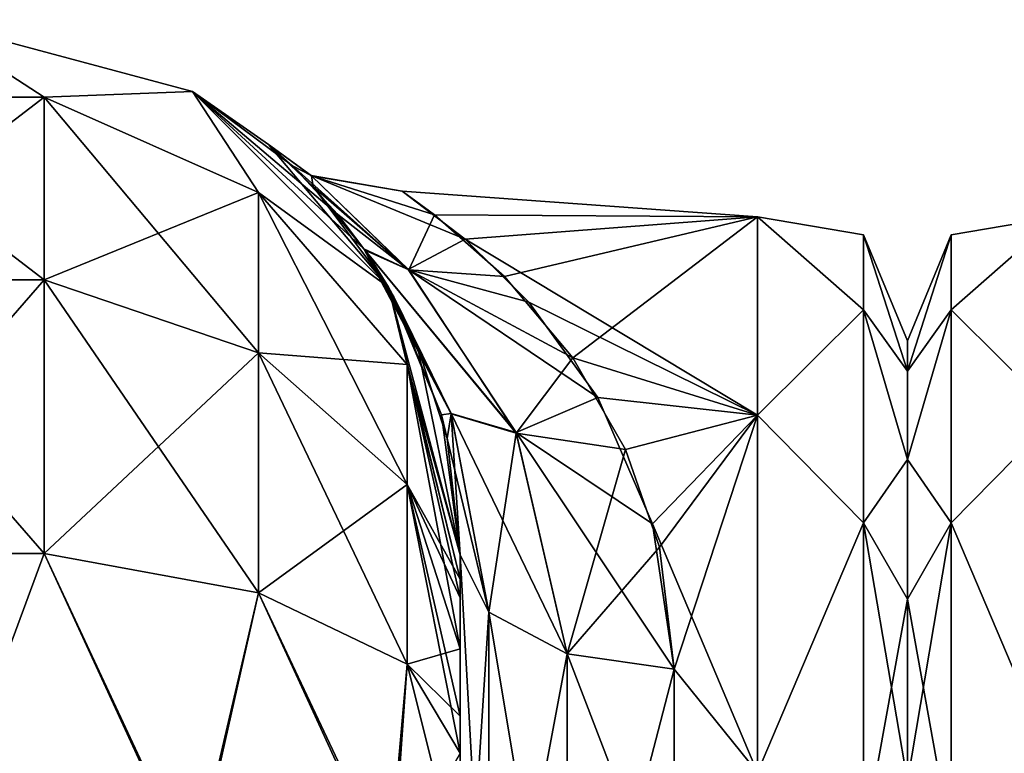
# Model space of a CAD drawing. Extents: x -23 to 470, y -2000 to 0.
# Tile 183 of 247: x 117 to 140, y -17 to 0. Entities that reach past the tile are written whole.
import ezdxf

# ---------------------------------------------------------------- set-up
doc = ezdxf.new("R2010")
doc.units = 0
doc.header["$LTSCALE"] = 65.185185
for name, color, linetype in [('116', 7, 'CONTINUOUS'), ('117', 7, 'CONTINUOUS'), ('118', 7, 'CONTINUOUS'), ('127', 7, 'CONTINUOUS'), ('142', 7, 'CONTINUOUS'), ('157', 7, 'CONTINUOUS'), ('69', 7, 'CONTINUOUS'), ('71', 7, 'CONTINUOUS'), ('72', 7, 'CONTINUOUS'), ('87', 7, 'CONTINUOUS'), ('88', 7, 'CONTINUOUS'), ('91', 7, 'CONTINUOUS')]:
    doc.layers.add(name, color=color, linetype=linetype)

msp = doc.modelspace()

# ---------------------------------------------------------------- linework, layer by layer
at = {"layer": '116', "linetype": 'CONTINUOUS'}
for points in [[(112.268, -1.806, -102.519), (115.05, 0, -95), (117.832, -1.806, -102.519), (112.268, -1.806, -102.519)], [(115.05, 0, -95), (121.3, -1.675, -95), (117.832, -1.806, -102.519), (115.05, 0, -95)], [(112.268, -1.806, -102.519), (117.832, -1.806, -102.519), (112.268, -6.074, -108.915), (112.268, -1.806, -102.519)], [(117.832, -1.806, -102.519), (117.832, -6.074, -108.915), (112.268, -6.074, -108.915), (117.832, -1.806, -102.519)], [(117.832, -1.806, -102.519), (121.3, -1.675, -95), (122.844, -4.037, -101.598), (117.832, -1.806, -102.519)], [(117.832, -1.806, -102.519), (122.844, -4.037, -101.598), (117.832, -6.074, -108.915), (117.832, -1.806, -102.519)], [(121.3, -1.675, -95), (125.875, -6.25, -95), (122.844, -4.037, -101.598), (121.3, -1.675, -95)], [(122.844, -4.037, -101.598), (122.844, -7.781, -107.209), (117.832, -6.074, -108.915), (122.844, -4.037, -101.598)], [(122.844, -4.037, -101.598), (125.875, -6.25, -95), (126.312, -8.056, -99.936), (122.844, -4.037, -101.598)], [(122.844, -4.037, -101.598), (126.312, -8.056, -99.936), (122.844, -7.781, -107.209), (122.844, -4.037, -101.598)], [(117.832, -12.466, -113.188), (112.268, -12.466, -113.188), (117.832, -6.074, -108.915), (117.832, -12.466, -113.188)], [(117.832, -6.074, -108.915), (112.268, -12.466, -113.188), (112.268, -6.074, -108.915), (117.832, -6.074, -108.915)], [(122.844, -7.781, -107.209), (117.832, -12.466, -113.188), (117.832, -6.074, -108.915), (122.844, -7.781, -107.209)], [(125.875, -6.25, -95), (127.55, -12.5, -95), (126.312, -8.056, -99.936), (125.875, -6.25, -95)], [(122.844, -13.39, -110.958), (117.832, -12.466, -113.188), (122.844, -7.781, -107.209), (122.844, -13.39, -110.958)], [(126.312, -8.056, -99.936), (126.312, -10.858, -104.135), (122.844, -7.781, -107.209), (126.312, -8.056, -99.936)], [(126.312, -10.858, -104.135), (122.844, -13.39, -110.958), (122.844, -7.781, -107.209), (126.312, -10.858, -104.135)], [(127.55, -12.5, -95), (127.55, -13.067, -97.86), (126.312, -8.056, -99.936), (127.55, -12.5, -95)], [(126.312, -8.056, -99.936), (127.55, -13.067, -97.86), (126.312, -10.858, -104.135), (126.312, -8.056, -99.936)], [(126.312, -15.054, -106.94), (122.844, -13.39, -110.958), (126.312, -10.858, -104.135), (126.312, -15.054, -106.94)], [(127.55, -13.067, -97.86), (127.55, -13.5, -98.734), (126.312, -10.858, -104.135), (127.55, -13.067, -97.86)], [(127.55, -13.5, -98.734), (127.55, -14.695, -100.301), (126.312, -10.858, -104.135), (127.55, -13.5, -98.734)], [(127.55, -14.695, -100.301), (126.312, -15.054, -106.94), (126.312, -10.858, -104.135), (127.55, -14.695, -100.301)], [(117.832, -12.466, -113.188), (115.05, -20, -115), (112.268, -12.466, -113.188), (117.832, -12.466, -113.188)], [(121.3, -20, -113.325), (115.05, -20, -115), (117.832, -12.466, -113.188), (121.3, -20, -113.325)], [(122.844, -13.39, -110.958), (121.3, -20, -113.325), (117.832, -12.466, -113.188), (122.844, -13.39, -110.958)], [(125.875, -20, -108.75), (121.3, -20, -113.325), (122.844, -13.39, -110.958), (125.875, -20, -108.75)], [(126.312, -15.054, -106.94), (125.875, -20, -108.75), (122.844, -13.39, -110.958), (126.312, -15.054, -106.94)], [(127.55, -14.695, -100.301), (127.55, -16.266, -101.5), (126.312, -15.054, -106.94), (127.55, -14.695, -100.301)], [(127.55, -17.135, -101.931), (125.875, -20, -108.75), (126.312, -15.054, -106.94), (127.55, -17.135, -101.931)], [(127.55, -16.266, -101.5), (127.55, -17.135, -101.931), (126.312, -15.054, -106.94), (127.55, -16.266, -101.5)]]:
    msp.add_3dface(points, dxfattribs=at)
at = {"layer": '117', "linetype": 'CONTINUOUS'}
for points in [[(121.3, -1.675, -95), (115.05, 0, -95), (121.3, -1.675, 95), (121.3, -1.675, -95)], [(121.3, -1.675, 95), (115.05, 0, -95), (115.05, 0, 95), (121.3, -1.675, 95)], [(125.875, -6.25, -95), (121.3, -1.675, -95), (125.303, -5.35, -13.796), (125.875, -6.25, -95)], [(125.303, -5.35, -13.796), (121.3, -1.675, -95), (124.695, -4.549, -11.478), (125.303, -5.35, -13.796)], [(124.695, -4.549, -11.478), (121.3, -1.675, -95), (123.635, -3.414, -6.677), (124.695, -4.549, -11.478)], [(123.635, -3.414, -6.677), (121.3, -1.675, -95), (123.074, -2.916, -2.105), (123.635, -3.414, -6.677)], [(123.074, -2.916, -2.105), (121.3, -1.675, -95), (123.073, -2.915, 2.1), (123.074, -2.916, -2.105)], [(123.073, -2.915, 2.1), (121.3, -1.675, -95), (121.3, -1.675, 95), (123.073, -2.915, 2.1)], [(125.875, -6.25, 95), (123.073, -2.915, 2.1), (121.3, -1.675, 95), (125.875, -6.25, 95)], [(124.116, -3.894, 9.068), (123.073, -2.915, 2.1), (125.875, -6.25, 95), (124.116, -3.894, 9.068)], [(125.327, -5.385, 13.885), (124.116, -3.894, 9.068), (125.875, -6.25, 95), (125.327, -5.385, 13.885)], [(126, -6.471, -16.362), (125.875, -6.25, -95), (125.303, -5.35, -13.796), (126, -6.471, -16.362)], [(125.455, -5.573, 14.358), (125.327, -5.385, 13.885), (125.875, -6.25, 95), (125.455, -5.573, 14.358)], [(126.548, -7.596, 18.461), (125.455, -5.573, 14.358), (125.875, -6.25, 95), (126.548, -7.596, 18.461)], [(127.55, -12.5, 95), (126.548, -7.596, 18.461), (125.875, -6.25, 95), (127.55, -12.5, 95)], [(127.55, -12.5, -24.51), (127.55, -12.5, -95), (125.875, -6.25, -95), (127.55, -12.5, -24.51)], [(127.55, -12.5, -24.51), (125.875, -6.25, -95), (127.115, -9.23, -20.924), (127.55, -12.5, -24.51)], [(127.115, -9.23, -20.924), (125.875, -6.25, -95), (126, -6.471, -16.362), (127.115, -9.23, -20.924)], [(126.548, -7.596, 18.461), (127.55, -12.5, 95), (127.251, -9.78, 21.638), (126.548, -7.596, 18.461)], [(127.55, -12.5, 95), (127.55, -12.5, 24.51), (127.251, -9.78, 21.638), (127.55, -12.5, 95)]]:
    msp.add_3dface(points, dxfattribs=at)
at = {"layer": '118', "linetype": 'CONTINUOUS'}
for points in [[(117.832, -1.806, 102.519), (115.05, 0, 95), (112.268, -1.806, 102.519), (117.832, -1.806, 102.519)], [(121.3, -1.675, 95), (115.05, 0, 95), (117.832, -1.806, 102.519), (121.3, -1.675, 95)], [(117.832, -1.806, 102.519), (112.268, -1.806, 102.519), (117.832, -6.074, 108.915), (117.832, -1.806, 102.519)], [(117.832, -6.074, 108.915), (112.268, -1.806, 102.519), (112.268, -6.074, 108.915), (117.832, -6.074, 108.915)], [(122.844, -4.037, 101.598), (121.3, -1.675, 95), (117.832, -1.806, 102.519), (122.844, -4.037, 101.598)], [(122.844, -4.037, 101.598), (117.832, -1.806, 102.519), (122.844, -7.781, 107.209), (122.844, -4.037, 101.598)], [(122.844, -7.781, 107.209), (117.832, -1.806, 102.519), (117.832, -6.074, 108.915), (122.844, -7.781, 107.209)], [(125.875, -6.25, 95), (121.3, -1.675, 95), (122.844, -4.037, 101.598), (125.875, -6.25, 95)], [(126.312, -8.056, 99.936), (125.875, -6.25, 95), (122.844, -4.037, 101.598), (126.312, -8.056, 99.936)], [(126.312, -8.056, 99.936), (122.844, -4.037, 101.598), (126.312, -10.858, 104.135), (126.312, -8.056, 99.936)], [(126.312, -10.858, 104.135), (122.844, -4.037, 101.598), (122.844, -7.781, 107.209), (126.312, -10.858, 104.135)], [(112.268, -12.466, 113.188), (117.832, -12.466, 113.188), (112.268, -6.074, 108.915), (112.268, -12.466, 113.188)], [(117.832, -12.466, 113.188), (117.832, -6.074, 108.915), (112.268, -6.074, 108.915), (117.832, -12.466, 113.188)], [(117.832, -12.466, 113.188), (122.844, -13.39, 110.958), (117.832, -6.074, 108.915), (117.832, -12.466, 113.188)], [(122.844, -13.39, 110.958), (122.844, -7.781, 107.209), (117.832, -6.074, 108.915), (122.844, -13.39, 110.958)], [(127.55, -13.067, 97.86), (127.55, -12.5, 95), (125.875, -6.25, 95), (127.55, -13.067, 97.86)], [(127.55, -13.067, 97.86), (125.875, -6.25, 95), (126.312, -8.056, 99.936), (127.55, -13.067, 97.86)], [(122.844, -13.39, 110.958), (126.312, -15.054, 106.94), (122.844, -7.781, 107.209), (122.844, -13.39, 110.958)], [(126.312, -15.054, 106.94), (126.312, -10.858, 104.135), (122.844, -7.781, 107.209), (126.312, -15.054, 106.94)], [(127.55, -14.695, 100.301), (127.55, -13.5, 98.734), (126.312, -8.056, 99.936), (127.55, -14.695, 100.301)], [(127.55, -14.695, 100.301), (126.312, -8.056, 99.936), (126.312, -10.858, 104.135), (127.55, -14.695, 100.301)], [(127.55, -13.5, 98.734), (127.55, -13.067, 97.86), (126.312, -8.056, 99.936), (127.55, -13.5, 98.734)], [(127.55, -17.135, 101.931), (127.55, -16.266, 101.5), (126.312, -10.858, 104.135), (127.55, -17.135, 101.931)], [(126.312, -15.054, 106.94), (127.55, -17.135, 101.931), (126.312, -10.858, 104.135), (126.312, -15.054, 106.94)], [(127.55, -16.266, 101.5), (127.55, -14.695, 100.301), (126.312, -10.858, 104.135), (127.55, -16.266, 101.5)], [(112.268, -12.466, 113.188), (115.05, -20, 115.1), (117.832, -12.466, 113.188), (112.268, -12.466, 113.188)], [(117.832, -12.466, 113.188), (115.05, -20, 115.1), (121.35, -20, 113.412), (117.832, -12.466, 113.188)], [(122.844, -13.39, 110.958), (117.832, -12.466, 113.188), (121.35, -20, 113.412), (122.844, -13.39, 110.958)], [(125.962, -20, 108.8), (122.844, -13.39, 110.958), (121.35, -20, 113.412), (125.962, -20, 108.8)], [(126.312, -15.054, 106.94), (122.844, -13.39, 110.958), (125.962, -20, 108.8), (126.312, -15.054, 106.94)], [(127.55, -20, 102.5), (126.312, -15.054, 106.94), (125.962, -20, 108.8), (127.55, -20, 102.5)], [(127.55, -20, 102.5), (127.55, -17.135, 101.931), (126.312, -15.054, 106.94), (127.55, -20, 102.5)]]:
    msp.add_3dface(points, dxfattribs=at)
at = {"layer": '127', "linetype": 'CONTINUOUS'}
for points in [[(123.074, -2.916, -2.105), (123.073, -2.915, 2.1), (124.071, -3.64, -3.91), (123.074, -2.916, -2.105)], [(123.073, -2.915, 2.1), (124.116, -3.894, 9.068), (124.076, -3.646, 3.95), (123.073, -2.915, 2.1)], [(124.071, -3.64, -3.91), (123.073, -2.915, 2.1), (124.076, -3.646, 3.95), (124.071, -3.64, -3.91)], [(123.635, -3.414, -6.677), (123.074, -2.916, -2.105), (124.071, -3.64, -3.91), (123.635, -3.414, -6.677)], [(124.695, -4.549, -11.478), (123.635, -3.414, -6.677), (126.338, -5.832, -10.85), (124.695, -4.549, -11.478)], [(126.338, -5.832, -10.85), (123.635, -3.414, -6.677), (124.071, -3.64, -3.91), (126.338, -5.832, -10.85)], [(126.195, -4.006, -0.543), (127.668, -5.128, -7.271), (124.071, -3.64, -3.91), (126.195, -4.006, -0.543)], [(126.195, -4.006, -0.543), (124.071, -3.64, -3.91), (124.076, -3.646, 3.95), (126.195, -4.006, -0.543)], [(127.668, -5.128, -7.271), (126.338, -5.832, -10.85), (124.071, -3.64, -3.91), (127.668, -5.128, -7.271)], [(126.956, -4.557, 5.141), (126.195, -4.006, -0.543), (124.076, -3.646, 3.95), (126.956, -4.557, 5.141)], [(126.956, -4.557, 5.141), (124.076, -3.646, 3.95), (126.349, -5.844, 10.875), (126.956, -4.557, 5.141)], [(124.076, -3.646, 3.95), (124.116, -3.894, 9.068), (126.349, -5.844, 10.875), (124.076, -3.646, 3.95)], [(124.116, -3.894, 9.068), (125.327, -5.385, 13.885), (126.349, -5.844, 10.875), (124.116, -3.894, 9.068)], [(125.303, -5.35, -13.796), (124.695, -4.549, -11.478), (126.338, -5.832, -10.85), (125.303, -5.35, -13.796)], [(128.59, -6.001, 9.593), (126.956, -4.557, 5.141), (126.349, -5.844, 10.875), (128.59, -6.001, 9.593)], [(127.668, -5.128, -7.271), (129.157, -6.597, -10.859), (126.338, -5.832, -10.85), (127.668, -5.128, -7.271)], [(126, -6.471, -16.362), (125.303, -5.35, -13.796), (127.341, -9.195, -18.7), (126, -6.471, -16.362)], [(127.341, -9.195, -18.7), (125.303, -5.35, -13.796), (128.857, -9.642, -16.492), (127.341, -9.195, -18.7)], [(128.857, -9.642, -16.492), (125.303, -5.35, -13.796), (126.338, -5.832, -10.85), (128.857, -9.642, -16.492)], [(125.327, -5.385, 13.885), (125.455, -5.573, 14.358), (127.344, -9.205, 18.709), (125.327, -5.385, 13.885)], [(126.349, -5.844, 10.875), (125.327, -5.385, 13.885), (128.862, -9.656, 16.505), (126.349, -5.844, 10.875)], [(128.862, -9.656, 16.505), (125.327, -5.385, 13.885), (127.344, -9.205, 18.709), (128.862, -9.656, 16.505)], [(125.455, -5.573, 14.358), (126.548, -7.596, 18.461), (127.344, -9.205, 18.709), (125.455, -5.573, 14.358)], [(129.157, -6.597, -10.859), (130.765, -8.824, -14.432), (126.338, -5.832, -10.85), (129.157, -6.597, -10.859)], [(130.765, -8.824, -14.432), (128.857, -9.642, -16.492), (126.338, -5.832, -10.85), (130.765, -8.824, -14.432)], [(130.182, -7.897, 13.11), (128.59, -6.001, 9.593), (126.349, -5.844, 10.875), (130.182, -7.897, 13.11)], [(130.182, -7.897, 13.11), (126.349, -5.844, 10.875), (128.862, -9.656, 16.505), (130.182, -7.897, 13.11)], [(127.115, -9.23, -20.924), (126, -6.471, -16.362), (127.341, -9.195, -18.7), (127.115, -9.23, -20.924)], [(126.548, -7.596, 18.461), (127.251, -9.78, 21.638), (127.344, -9.205, 18.709), (126.548, -7.596, 18.461)], [(131.414, -10.04, 15.92), (130.182, -7.897, 13.11), (128.862, -9.656, 16.505), (131.414, -10.04, 15.92)], [(130.765, -8.824, -14.432), (132.048, -11.778, -17.688), (128.857, -9.642, -16.492), (130.765, -8.824, -14.432)], [(128.22, -13.836, -22.397), (127.115, -9.23, -20.924), (127.341, -9.195, -18.7), (128.22, -13.836, -22.397)], [(130.052, -14.815, -20.849), (128.22, -13.836, -22.397), (127.341, -9.195, -18.7), (130.052, -14.815, -20.849)], [(130.052, -14.815, -20.849), (127.341, -9.195, -18.7), (128.857, -9.642, -16.492), (130.052, -14.815, -20.849)], [(127.55, -12.5, -24.51), (127.115, -9.23, -20.924), (128.22, -13.836, -22.397), (127.55, -12.5, -24.51)], [(127.251, -9.78, 21.638), (127.55, -12.5, 24.51), (127.344, -9.205, 18.709), (127.251, -9.78, 21.638)], [(127.55, -12.5, 24.51), (128.22, -13.836, 22.397), (127.344, -9.205, 18.709), (127.55, -12.5, 24.51)], [(128.22, -13.836, 22.397), (128.862, -9.656, 16.505), (127.344, -9.205, 18.709), (128.22, -13.836, 22.397)], [(128.22, -13.836, 22.397), (130.052, -14.815, 20.849), (128.862, -9.656, 16.505), (128.22, -13.836, 22.397)], [(132.048, -11.778, -17.688), (132.55, -15.172, -20.284), (128.857, -9.642, -16.492), (132.048, -11.778, -17.688)], [(132.55, -15.172, -20.284), (130.052, -14.815, -20.849), (128.857, -9.642, -16.492), (132.55, -15.172, -20.284)], [(130.052, -14.815, 20.849), (131.414, -10.04, 15.92), (128.862, -9.656, 16.505), (130.052, -14.815, 20.849)], [(132.209, -12.322, 18.172), (131.414, -10.04, 15.92), (130.052, -14.815, 20.849), (132.209, -12.322, 18.172)], [(132.55, -15.172, 20.284), (132.209, -12.322, 18.172), (130.052, -14.815, 20.849), (132.55, -15.172, 20.284)]]:
    msp.add_3dface(points, dxfattribs=at)
at = {"layer": '142', "linetype": 'CONTINUOUS'}
for points in [[(138, -7.5, 0), (138, -8.206, -5.328), (138, -48.5, 0), (138, -7.5, 0)], [(138, -8.206, 5.328), (138, -7.5, 0), (138, -47.794, 5.328), (138, -8.206, 5.328)], [(138, -47.794, 5.328), (138, -7.5, 0), (138, -48.5, 0), (138, -47.794, 5.328)], [(138, -8.206, -5.328), (138, -10.269, -10.281), (138, -47.794, -5.328), (138, -8.206, -5.328)], [(138, -48.5, 0), (138, -8.206, -5.328), (138, -47.794, -5.328), (138, -48.5, 0)], [(138, -10.269, 10.281), (138, -8.206, 5.328), (138, -45.731, 10.281), (138, -10.269, 10.281)], [(138, -45.731, 10.281), (138, -8.206, 5.328), (138, -47.794, 5.328), (138, -45.731, 10.281)], [(138, -10.269, -10.281), (138, -13.536, -14.522), (138, -45.731, -10.281), (138, -10.269, -10.281)], [(138, -47.794, -5.328), (138, -10.269, -10.281), (138, -45.731, -10.281), (138, -47.794, -5.328)], [(138, -13.536, 14.522), (138, -10.269, 10.281), (138, -42.464, 14.522), (138, -13.536, 14.522)], [(138, -42.464, 14.522), (138, -10.269, 10.281), (138, -45.731, 10.281), (138, -42.464, 14.522)], [(138, -13.536, -14.522), (138, -17.797, -17.773), (138, -38.204, -17.773), (138, -13.536, -14.522)], [(138, -45.731, -10.281), (138, -13.536, -14.522), (138, -42.464, -14.522), (138, -45.731, -10.281)], [(138, -42.464, -14.522), (138, -13.536, -14.522), (138, -38.204, -17.773), (138, -42.464, -14.522)], [(138, -17.796, 17.773), (138, -13.536, 14.522), (138, -42.464, 14.522), (138, -17.796, 17.773)]]:
    msp.add_3dface(points, dxfattribs=at)
at = {"layer": '157', "linetype": 'CONTINUOUS'}
for points in [[(141.5, -9.236, 14.964), (141.5, -4.602, 5.341), (139.025, -6.774, 8.792), (141.5, -9.236, 14.964)], [(141.5, -4.602, 5.341), (141.5, -4.602, -5.341), (139.025, -5.025, 0), (141.5, -4.602, 5.341)], [(141.5, -4.602, 5.341), (139.025, -5.025, 0), (139.025, -6.774, 8.792), (141.5, -4.602, 5.341)], [(141.5, -4.602, -5.341), (141.5, -9.236, -14.964), (139.025, -6.774, -8.792), (141.5, -4.602, -5.341)], [(141.5, -4.602, -5.341), (139.025, -6.774, -8.792), (139.025, -5.025, 0), (141.5, -4.602, -5.341)], [(138, -8.206, -5.328), (138, -7.5, 0), (139.025, -5.025, 0), (138, -8.206, -5.328)], [(139.025, -6.774, -8.792), (138, -8.206, -5.328), (139.025, -5.025, 0), (139.025, -6.774, -8.792)], [(138, -7.5, 0), (138, -8.206, 5.328), (139.025, -5.025, 0), (138, -7.5, 0)], [(139.025, -5.025, 0), (138, -8.206, 5.328), (139.025, -6.774, 8.792), (139.025, -5.025, 0)], [(138, -10.269, -10.281), (138, -8.206, -5.328), (139.025, -6.774, -8.792), (138, -10.269, -10.281)], [(139.025, -11.754, -16.246), (138, -10.269, -10.281), (139.025, -6.774, -8.792), (139.025, -11.754, -16.246)], [(138, -8.206, 5.328), (138, -10.269, 10.281), (139.025, -6.774, 8.792), (138, -8.206, 5.328)], [(139.025, -6.774, 8.792), (138, -10.269, 10.281), (139.025, -11.754, 16.246), (139.025, -6.774, 8.792)], [(141.5, -9.236, 14.964), (139.025, -6.774, 8.792), (139.025, -11.754, 16.246), (141.5, -9.236, 14.964)], [(141.5, -9.236, -14.964), (139.025, -11.754, -16.246), (139.025, -6.774, -8.792), (141.5, -9.236, -14.964)], [(141.5, -17.587, 21.623), (141.5, -9.236, 14.964), (139.025, -11.754, 16.246), (141.5, -17.587, 21.623)], [(141.5, -9.236, -14.964), (141.5, -17.587, -21.623), (139.025, -11.754, -16.246), (141.5, -9.236, -14.964)], [(138, -13.536, -14.522), (138, -10.269, -10.281), (139.025, -11.754, -16.246), (138, -13.536, -14.522)], [(138, -10.269, 10.281), (138, -13.536, 14.522), (139.025, -11.754, 16.246), (138, -10.269, 10.281)], [(139.025, -19.208, -21.226), (138, -13.536, -14.522), (139.025, -11.754, -16.246), (139.025, -19.208, -21.226)], [(138, -13.536, 14.522), (138, -17.796, 17.773), (139.025, -11.754, 16.246), (138, -13.536, 14.522)], [(139.025, -11.754, 16.246), (138, -17.796, 17.773), (139.025, -19.208, 21.226), (139.025, -11.754, 16.246)], [(141.5, -17.587, 21.623), (139.025, -11.754, 16.246), (139.025, -19.208, 21.226), (141.5, -17.587, 21.623)], [(141.5, -17.587, -21.623), (139.025, -19.208, -21.226), (139.025, -11.754, -16.246), (141.5, -17.587, -21.623)], [(138, -17.797, -17.773), (138, -13.536, -14.522), (139.025, -19.208, -21.226), (138, -17.797, -17.773)]]:
    msp.add_3dface(points, dxfattribs=at)
at = {"layer": '69', "linetype": 'CONTINUOUS'}
for points in [[(127.55, -52.056, 35.673), (127.55, -54.118, 30.72), (127.55, -12.5, 95), (127.55, -52.056, 35.673)], [(127.55, -12.5, 95), (127.55, -54.118, 30.72), (127.55, -24.269, 28.753), (127.55, -12.5, 95)], [(127.55, -51.35, 41.001), (127.55, -52.056, 35.673), (127.55, -12.5, 95), (127.55, -51.35, 41.001)], [(127.55, -52.056, 46.329), (127.55, -51.35, 41.001), (127.55, -12.5, 95), (127.55, -52.056, 46.329)], [(127.55, -54.12, 51.282), (127.55, -52.056, 46.329), (127.55, -12.5, 95), (127.55, -54.12, 51.282)], [(127.55, -57.386, 55.522), (127.55, -54.12, 51.282), (127.55, -12.5, 95), (127.55, -57.386, 55.522)], [(127.55, -61.645, 58.772), (127.55, -57.386, 55.522), (127.55, -12.5, 95), (127.55, -61.645, 58.772)], [(127.55, -66.591, 60.816), (127.55, -61.645, 58.772), (127.55, -12.5, 95), (127.55, -66.591, 60.816)], [(127.55, -61.644, 64.228), (127.55, -66.591, 60.816), (127.55, -12.5, 95), (127.55, -61.644, 64.228)], [(127.55, -57.385, 67.479), (127.55, -61.644, 64.228), (127.55, -12.5, 95), (127.55, -57.385, 67.479)], [(127.55, -54.118, 71.72), (127.55, -57.385, 67.479), (127.55, -12.5, 95), (127.55, -54.118, 71.72)], [(127.55, -52.056, 76.673), (127.55, -54.118, 71.72), (127.55, -12.5, 95), (127.55, -52.056, 76.673)], [(127.55, -51.35, 82.001), (127.55, -52.056, 76.673), (127.55, -12.5, 95), (127.55, -51.35, 82.001)], [(127.55, -52.056, 87.329), (127.55, -51.35, 82.001), (127.55, -12.5, 95), (127.55, -52.056, 87.329)], [(127.55, -54.12, 92.282), (127.55, -52.056, 87.329), (127.55, -12.5, 95), (127.55, -54.12, 92.282)], [(127.55, -57.386, 96.522), (127.55, -54.12, 92.282), (127.55, -12.5, 95), (127.55, -57.386, 96.522)], [(127.55, -13.067, 97.86), (127.55, -57.386, 96.522), (127.55, -12.5, 95), (127.55, -13.067, 97.86)], [(127.55, -12.5, 24.51), (127.55, -12.5, 95), (127.55, -24.269, 28.753), (127.55, -12.5, 24.51)], [(127.55, -12.5, -95), (127.55, -12.5, -24.51), (127.55, -54.118, -92.28), (127.55, -12.5, -95)], [(127.55, -54.118, -92.28), (127.55, -12.5, -24.51), (127.55, -52.056, -87.327), (127.55, -54.118, -92.28)], [(127.55, -52.056, -87.327), (127.55, -12.5, -24.51), (127.55, -51.35, -81.999), (127.55, -52.056, -87.327)], [(127.55, -51.35, -81.999), (127.55, -12.5, -24.51), (127.55, -52.056, -76.671), (127.55, -51.35, -81.999)], [(127.55, -52.056, -76.671), (127.55, -12.5, -24.51), (127.55, -54.12, -71.718), (127.55, -52.056, -76.671)], [(127.55, -54.12, -71.718), (127.55, -12.5, -24.51), (127.55, -57.386, -67.478), (127.55, -54.12, -71.718)], [(127.55, -57.386, -67.478), (127.55, -12.5, -24.51), (127.55, -61.645, -64.228), (127.55, -57.386, -67.478)], [(127.55, -61.645, -64.228), (127.55, -12.5, -24.51), (127.55, -61.644, -58.772), (127.55, -61.645, -64.228)], [(127.55, -61.644, -58.772), (127.55, -12.5, -24.51), (127.55, -57.385, -55.521), (127.55, -61.644, -58.772)], [(127.55, -57.385, -55.521), (127.55, -12.5, -24.51), (127.55, -54.118, -51.28), (127.55, -57.385, -55.521)], [(127.55, -54.118, -51.28), (127.55, -12.5, -24.51), (127.55, -52.056, -46.327), (127.55, -54.118, -51.28)], [(127.55, -52.056, -46.327), (127.55, -12.5, -24.51), (127.55, -51.35, -40.999), (127.55, -52.056, -46.327)], [(127.55, -51.35, -40.999), (127.55, -12.5, -24.51), (127.55, -24.268, -28.753), (127.55, -51.35, -40.999)], [(127.55, -13.067, -97.86), (127.55, -12.5, -95), (127.55, -57.385, -96.521), (127.55, -13.067, -97.86)], [(127.55, -57.385, -96.521), (127.55, -12.5, -95), (127.55, -54.118, -92.28), (127.55, -57.385, -96.521)], [(127.55, -13.5, 98.734), (127.55, -57.386, 96.522), (127.55, -13.067, 97.86), (127.55, -13.5, 98.734)], [(127.55, -13.5, -98.734), (127.55, -13.067, -97.86), (127.55, -61.644, -99.772), (127.55, -13.5, -98.734)], [(127.55, -61.644, -99.772), (127.55, -13.067, -97.86), (127.55, -57.385, -96.521), (127.55, -61.644, -99.772)], [(127.55, -61.645, 99.772), (127.55, -57.386, 96.522), (127.55, -13.5, 98.734), (127.55, -61.645, 99.772)], [(127.55, -14.695, 100.301), (127.55, -61.645, 99.772), (127.55, -13.5, 98.734), (127.55, -14.695, 100.301)], [(127.55, -14.695, -100.301), (127.55, -13.5, -98.734), (127.55, -61.644, -99.772), (127.55, -14.695, -100.301)], [(127.55, -16.266, 101.5), (127.55, -61.645, 99.772), (127.55, -14.695, 100.301), (127.55, -16.266, 101.5)], [(127.55, -16.266, -101.5), (127.55, -14.695, -100.301), (127.55, -66.59, -101.816), (127.55, -16.266, -101.5)], [(127.55, -66.59, -101.816), (127.55, -14.695, -100.301), (127.55, -61.644, -99.772), (127.55, -66.59, -101.816)], [(127.55, -17.135, 101.931), (127.55, -61.645, 99.772), (127.55, -16.266, 101.5), (127.55, -17.135, 101.931)], [(127.55, -17.135, -101.931), (127.55, -16.266, -101.5), (127.55, -66.59, -101.816), (127.55, -17.135, -101.931)], [(127.55, -66.591, 101.816), (127.55, -61.645, 99.772), (127.55, -17.135, 101.931), (127.55, -66.591, 101.816)], [(127.55, -20, 102.5), (127.55, -66.591, 101.816), (127.55, -17.135, 101.931), (127.55, -20, 102.5)]]:
    msp.add_3dface(points, dxfattribs=at)
at = {"layer": '71', "linetype": 'CONTINUOUS'}
for points in [[(138, -7.5, 0), (138, -8.206, 5.328), (138, -48.5, 0), (138, -7.5, 0)], [(138, -8.206, -5.328), (138, -7.5, 0), (138, -47.794, -5.328), (138, -8.206, -5.328)], [(138, -47.794, -5.328), (138, -7.5, 0), (138, -48.5, 0), (138, -47.794, -5.328)], [(138, -8.206, 5.328), (138, -10.269, 10.281), (138, -47.794, 5.328), (138, -8.206, 5.328)], [(138, -48.5, 0), (138, -8.206, 5.328), (138, -47.794, 5.328), (138, -48.5, 0)], [(138, -10.269, -10.281), (138, -8.206, -5.328), (138, -45.731, -10.281), (138, -10.269, -10.281)], [(138, -45.731, -10.281), (138, -8.206, -5.328), (138, -47.794, -5.328), (138, -45.731, -10.281)], [(138, -10.269, 10.281), (138, -13.536, 14.522), (138, -45.731, 10.281), (138, -10.269, 10.281)], [(138, -47.794, 5.328), (138, -10.269, 10.281), (138, -45.731, 10.281), (138, -47.794, 5.328)], [(138, -13.536, -14.522), (138, -10.269, -10.281), (138, -42.464, -14.522), (138, -13.536, -14.522)], [(138, -42.464, -14.522), (138, -10.269, -10.281), (138, -45.731, -10.281), (138, -42.464, -14.522)], [(138, -13.536, 14.522), (138, -17.797, 17.773), (138, -38.204, 17.773), (138, -13.536, 14.522)], [(138, -45.731, 10.281), (138, -13.536, 14.522), (138, -42.464, 14.522), (138, -45.731, 10.281)], [(138, -42.464, 14.522), (138, -13.536, 14.522), (138, -38.204, 17.773), (138, -42.464, 14.522)], [(138, -17.796, -17.773), (138, -13.536, -14.522), (138, -42.464, -14.522), (138, -17.796, -17.773)]]:
    msp.add_3dface(points, dxfattribs=at)
at = {"layer": '72', "linetype": 'CONTINUOUS'}
for points in [[(126.956, -4.557, 5.141), (134.5, -4.602, -5.341), (126.195, -4.006, -0.543), (126.956, -4.557, 5.141)], [(126.195, -4.006, -0.543), (134.5, -4.602, -5.341), (127.668, -5.128, -7.271), (126.195, -4.006, -0.543)], [(134.5, -4.602, 5.341), (134.5, -4.602, -5.341), (126.956, -4.557, 5.141), (134.5, -4.602, 5.341)], [(128.59, -6.001, 9.593), (134.5, -4.602, 5.341), (126.956, -4.557, 5.141), (128.59, -6.001, 9.593)], [(134.5, -4.602, -5.341), (134.5, -9.236, -14.964), (127.668, -5.128, -7.271), (134.5, -4.602, -5.341)], [(130.182, -7.897, 13.11), (134.5, -4.602, 5.341), (128.59, -6.001, 9.593), (130.182, -7.897, 13.11)], [(134.5, -9.236, 14.964), (134.5, -4.602, 5.341), (130.182, -7.897, 13.11), (134.5, -9.236, 14.964)], [(127.668, -5.128, -7.271), (134.5, -9.236, -14.964), (129.157, -6.597, -10.859), (127.668, -5.128, -7.271)], [(129.157, -6.597, -10.859), (134.5, -9.236, -14.964), (130.765, -8.824, -14.432), (129.157, -6.597, -10.859)], [(131.414, -10.04, 15.92), (134.5, -9.236, 14.964), (130.182, -7.897, 13.11), (131.414, -10.04, 15.92)], [(130.765, -8.824, -14.432), (134.5, -9.236, -14.964), (132.048, -11.778, -17.688), (130.765, -8.824, -14.432)], [(132.209, -12.322, 18.172), (134.5, -9.236, 14.964), (131.414, -10.04, 15.92), (132.209, -12.322, 18.172)], [(134.5, -9.236, -14.964), (134.5, -17.587, -21.623), (132.048, -11.778, -17.688), (134.5, -9.236, -14.964)], [(132.55, -15.172, 20.284), (134.5, -9.236, 14.964), (132.209, -12.322, 18.172), (132.55, -15.172, 20.284)], [(134.5, -17.587, 21.623), (134.5, -9.236, 14.964), (132.55, -15.172, 20.284), (134.5, -17.587, 21.623)], [(132.048, -11.778, -17.688), (134.5, -17.587, -21.623), (132.55, -15.172, -20.284), (132.048, -11.778, -17.688)], [(132.55, -15.172, -20.284), (134.5, -17.587, -21.623), (132.55, -21.323, -23.052), (132.55, -15.172, -20.284)], [(132.55, -21.323, 23.052), (134.5, -17.587, 21.623), (132.55, -15.172, 20.284), (132.55, -21.323, 23.052)]]:
    msp.add_3dface(points, dxfattribs=at)
at = {"layer": '87', "linetype": 'CONTINUOUS'}
for points in [[(127.55, -24.268, -28.753), (127.55, -12.5, -24.51), (128.22, -24.566, -26.277), (127.55, -24.268, -28.753)], [(128.22, -24.566, -26.277), (127.55, -12.5, -24.51), (128.22, -13.836, -22.397), (128.22, -24.566, -26.277)], [(128.22, -24.566, -26.277), (128.22, -13.836, -22.397), (130.052, -24.803, -24.461), (128.22, -24.566, -26.277)], [(130.052, -24.803, -24.461), (128.22, -13.836, -22.397), (130.052, -14.815, -20.849), (130.052, -24.803, -24.461)], [(132.55, -15.172, -20.284), (132.55, -21.323, -23.052), (130.052, -14.815, -20.849), (132.55, -15.172, -20.284)], [(132.55, -21.323, -23.052), (130.052, -24.803, -24.461), (130.052, -14.815, -20.849), (132.55, -21.323, -23.052)]]:
    msp.add_3dface(points, dxfattribs=at)
at = {"layer": '88', "linetype": 'CONTINUOUS'}
for points in [[(127.55, -12.5, 24.51), (127.55, -24.269, 28.753), (128.22, -13.836, 22.397), (127.55, -12.5, 24.51)], [(128.22, -13.836, 22.397), (127.55, -24.269, 28.753), (128.22, -24.566, 26.277), (128.22, -13.836, 22.397)], [(128.22, -13.836, 22.397), (128.22, -24.566, 26.277), (130.052, -14.815, 20.849), (128.22, -13.836, 22.397)], [(130.052, -14.815, 20.849), (128.22, -24.566, 26.277), (130.052, -24.803, 24.461), (130.052, -14.815, 20.849)], [(132.55, -15.172, 20.284), (130.052, -14.815, 20.849), (130.052, -24.803, 24.461), (132.55, -15.172, 20.284)], [(132.55, -21.323, 23.052), (132.55, -15.172, 20.284), (130.052, -24.803, 24.461), (132.55, -21.323, 23.052)]]:
    msp.add_3dface(points, dxfattribs=at)
at = {"layer": '91', "linetype": 'CONTINUOUS'}
for points in [[(134.5, -9.236, -14.964), (134.5, -4.602, -5.341), (136.975, -6.774, -8.792), (134.5, -9.236, -14.964)], [(134.5, -4.602, -5.341), (134.5, -4.602, 5.341), (136.975, -5.025, 0), (134.5, -4.602, -5.341)], [(134.5, -4.602, -5.341), (136.975, -5.025, 0), (136.975, -6.774, -8.792), (134.5, -4.602, -5.341)], [(134.5, -4.602, 5.341), (134.5, -9.236, 14.964), (136.975, -6.774, 8.792), (134.5, -4.602, 5.341)], [(134.5, -4.602, 5.341), (136.975, -6.774, 8.792), (136.975, -5.025, 0), (134.5, -4.602, 5.341)], [(138, -8.206, 5.328), (138, -7.5, 0), (136.975, -5.025, 0), (138, -8.206, 5.328)], [(136.975, -6.774, 8.792), (138, -8.206, 5.328), (136.975, -5.025, 0), (136.975, -6.774, 8.792)], [(138, -7.5, 0), (138, -8.206, -5.328), (136.975, -5.025, 0), (138, -7.5, 0)], [(136.975, -5.025, 0), (138, -8.206, -5.328), (136.975, -6.774, -8.792), (136.975, -5.025, 0)], [(134.5, -9.236, -14.964), (136.975, -6.774, -8.792), (136.975, -11.754, -16.246), (134.5, -9.236, -14.964)], [(134.5, -9.236, 14.964), (136.975, -11.754, 16.246), (136.975, -6.774, 8.792), (134.5, -9.236, 14.964)], [(138, -10.269, 10.281), (138, -8.206, 5.328), (136.975, -6.774, 8.792), (138, -10.269, 10.281)], [(136.975, -11.754, 16.246), (138, -10.269, 10.281), (136.975, -6.774, 8.792), (136.975, -11.754, 16.246)], [(138, -8.206, -5.328), (138, -10.269, -10.281), (136.975, -6.774, -8.792), (138, -8.206, -5.328)], [(136.975, -6.774, -8.792), (138, -10.269, -10.281), (136.975, -11.754, -16.246), (136.975, -6.774, -8.792)], [(134.5, -17.587, -21.623), (134.5, -9.236, -14.964), (136.975, -11.754, -16.246), (134.5, -17.587, -21.623)], [(134.5, -9.236, 14.964), (134.5, -17.587, 21.623), (136.975, -11.754, 16.246), (134.5, -9.236, 14.964)], [(138, -13.536, 14.522), (138, -10.269, 10.281), (136.975, -11.754, 16.246), (138, -13.536, 14.522)], [(138, -10.269, -10.281), (138, -13.536, -14.522), (136.975, -11.754, -16.246), (138, -10.269, -10.281)], [(134.5, -17.587, -21.623), (136.975, -11.754, -16.246), (136.975, -19.208, -21.226), (134.5, -17.587, -21.623)], [(134.5, -17.587, 21.623), (136.975, -19.208, 21.226), (136.975, -11.754, 16.246), (134.5, -17.587, 21.623)], [(136.975, -19.208, 21.226), (138, -13.536, 14.522), (136.975, -11.754, 16.246), (136.975, -19.208, 21.226)], [(138, -13.536, -14.522), (138, -17.796, -17.773), (136.975, -11.754, -16.246), (138, -13.536, -14.522)], [(136.975, -11.754, -16.246), (138, -17.796, -17.773), (136.975, -19.208, -21.226), (136.975, -11.754, -16.246)], [(138, -17.797, 17.773), (138, -13.536, 14.522), (136.975, -19.208, 21.226), (138, -17.797, 17.773)]]:
    msp.add_3dface(points, dxfattribs=at)

doc.saveas('drawing.dxf')
